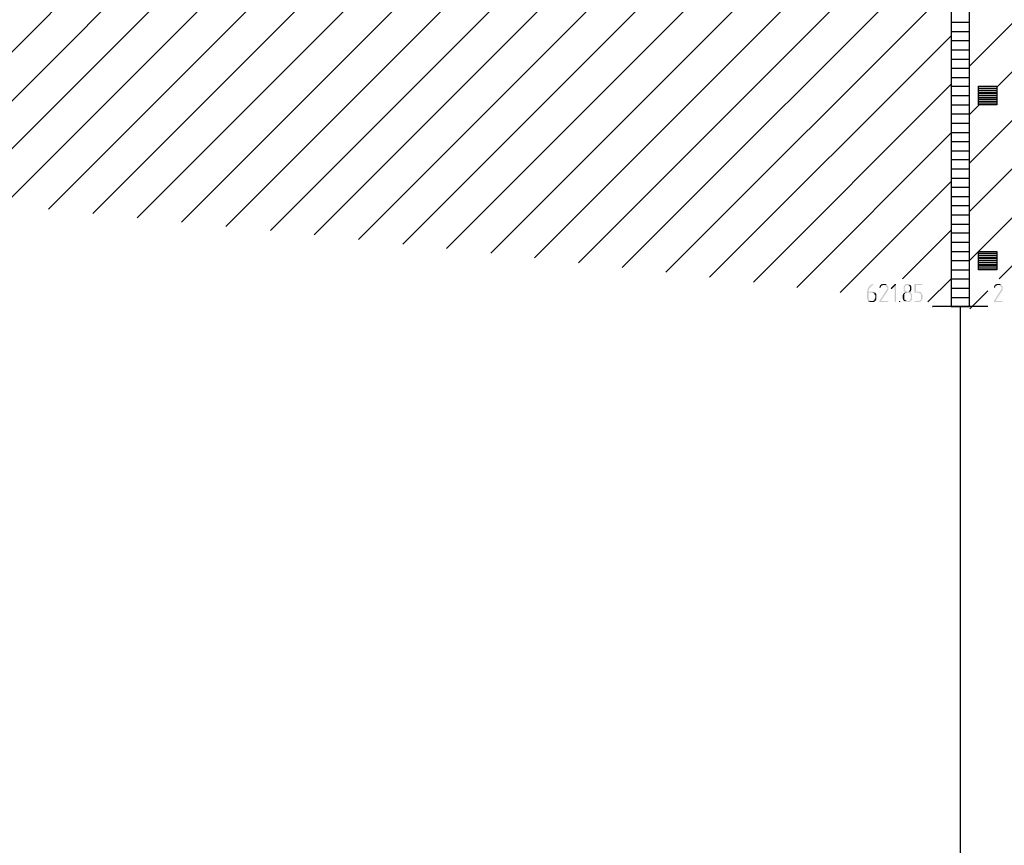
# Model space of a CAD drawing. Header units: millimetres. Extents: x -93479 to 1057970, y -66333 to 172656.
# Tile 119 of 256: x 219229 to 229980, y 21665 to 30674. Entities that reach past the tile are written whole.
import ezdxf

# ---------------------------------------------------------------- set-up
doc = ezdxf.new("R2010")
doc.units = ezdxf.units.MM
doc.layers.add('PDF _Геометрия', color=7, linetype='Continuous')
doc.layers.add('PDF _Сплошная заливка', color=7, linetype='Continuous')

# ---------------------------------------------------------------- blocks, each defined once
blk = doc.blocks.new('геология3')
at = {"layer": 'PDF _Сплошная заливка', "transparency": 33554559}
for points in [[(67.0378, -19.2132), (67.0361, -19.2132), (67.0344, -19.2148), (67.0311, -19.2148), (67.0294, -19.2165), (67.0278, -19.2182), (67.0261, -19.2182), (67.0244, -19.2198), (67.0228, -19.2215), (67.0211, -19.2232), (67.0194, -19.2248), (67.0178, -19.2265), (67.0178, -19.2282), (67.0161, -19.2298), (67.0161, -19.2315), (67.0144, -19.2348), (67.0144, -19.2365), (67.0128, -19.2382), (67.0128, -19.2448), (67.0111, -19.2482), (67.0111, -19.2765), (67.0128, -19.2798), (67.0128, -19.2815), (67.0144, -19.2832), (67.0144, -19.2848), (67.0161, -19.2865), (67.0278, -19.2865), (67.0261, -19.2848), (67.0244, -19.2848), (67.0228, -19.2832), (67.0211, -19.2832), (67.0194, -19.2815), (67.0178, -19.2782), (67.0178, -19.2515), (67.0461, -19.2515), (67.0444, -19.2498), (67.0428, -19.2482), (67.0411, -19.2482), (67.0378, -19.2465), (67.0178, -19.2465), (67.0178, -19.2398), (67.0194, -19.2382), (67.0194, -19.2365), (67.0211, -19.2348), (67.0211, -19.2332), (67.0228, -19.2315), (67.0244, -19.2298), (67.0244, -19.2282), (67.0261, -19.2265), (67.0278, -19.2248), (67.0294, -19.2232), (67.0311, -19.2215), (67.0344, -19.2198), (67.0361, -19.2198), (67.0378, -19.2182), (67.0394, -19.2165), (67.0394, -19.2132)], [(67.0961, -19.2182), (67.0828, -19.2182), (67.0844, -19.2182), (67.0861, -19.2198), (67.0894, -19.2198), (67.0911, -19.2215), (67.0928, -19.2232), (67.0944, -19.2248), (67.0961, -19.2265), (67.0961, -19.2282), (67.0978, -19.2298), (67.0978, -19.2348), (67.0961, -19.2365), (67.0961, -19.2382), (67.0944, -19.2398), (67.0644, -19.2865), (67.0628, -19.2882), (67.0644, -19.2898), (67.0661, -19.2915), (67.1011, -19.2915), (67.1011, -19.2898), (67.1028, -19.2882), (67.1028, -19.2865), (67.0711, -19.2865), (67.0994, -19.2432), (67.1011, -19.2415), (67.1011, -19.2398), (67.1028, -19.2382), (67.1028, -19.2265), (67.1011, -19.2232), (67.0994, -19.2215), (67.0978, -19.2198)], [(67.0828, -19.2132), (67.0778, -19.2132), (67.0761, -19.2148), (67.0728, -19.2148), (67.0711, -19.2165), (67.0694, -19.2165), (67.0694, -19.2182), (67.0678, -19.2198), (67.0661, -19.2232), (67.0644, -19.2248), (67.0644, -19.2265), (67.0644, -19.2298), (67.0694, -19.2298), (67.0694, -19.2282), (67.0711, -19.2265), (67.0711, -19.2232), (67.0728, -19.2215), (67.0744, -19.2215), (67.0778, -19.2198), (67.0794, -19.2182), (67.0961, -19.2182), (67.0944, -19.2165), (67.0928, -19.2148), (67.0911, -19.2148), (67.0894, -19.2132), (67.0844, -19.2132)], [(67.1328, -19.2132), (67.1311, -19.2132), (67.1144, -19.2298), (67.1128, -19.2332), (67.1144, -19.2348), (67.1178, -19.2348), (67.1294, -19.2232), (67.1361, -19.2165), (67.1344, -19.2132)], [(67.1361, -19.2165), (67.1294, -19.2232), (67.1294, -19.2882), (67.1311, -19.2915), (67.1344, -19.2915), (67.1361, -19.2882)], [(67.1844, -19.2132), (67.1794, -19.2132), (67.1778, -19.2148), (67.1761, -19.2148), (67.1744, -19.2165), (67.1728, -19.2182), (67.1711, -19.2198), (67.1694, -19.2215), (67.1694, -19.2232), (67.1678, -19.2248), (67.1678, -19.2398), (67.1694, -19.2415), (67.1694, -19.2432), (67.1711, -19.2448), (67.1728, -19.2465), (67.1728, -19.2482), (67.1744, -19.2482), (67.1728, -19.2498), (67.1711, -19.2515), (67.1878, -19.2515), (67.1894, -19.2532), (67.1928, -19.2532), (67.1944, -19.2548), (67.1961, -19.2548), (67.1978, -19.2565), (67.1978, -19.2615), (67.1994, -19.2632), (67.1994, -19.2748), (67.1978, -19.2765), (67.1978, -19.2798), (67.1961, -19.2815), (67.1961, -19.2832), (67.1944, -19.2848), (67.1911, -19.2848), (67.1894, -19.2865), (67.1694, -19.2865), (67.1711, -19.2882), (67.1728, -19.2898), (67.1761, -19.2898), (67.1778, -19.2915), (67.1928, -19.2915), (67.1944, -19.2898), (67.1961, -19.2898), (67.1978, -19.2882), (67.1994, -19.2865), (67.2011, -19.2848), (67.2028, -19.2832), (67.2028, -19.2815), (67.2044, -19.2798), (67.2044, -19.2582), (67.2028, -19.2565), (67.2028, -19.2548), (67.2011, -19.2548), (67.2011, -19.2532), (67.1994, -19.2515), (67.1978, -19.2498), (67.1961, -19.2482), (67.1978, -19.2465), (67.1828, -19.2465), (67.1811, -19.2448), (67.1778, -19.2448), (67.1761, -19.2432), (67.1761, -19.2415), (67.1744, -19.2398), (67.1744, -19.2382), (67.1728, -19.2348), (67.1728, -19.2298), (67.1744, -19.2282), (67.1744, -19.2248), (67.1761, -19.2232), (67.1761, -19.2215), (67.1794, -19.2198), (67.1811, -19.2198), (67.1828, -19.2182), (67.1961, -19.2182), (67.1944, -19.2165), (67.1928, -19.2148), (67.1911, -19.2148), (67.1894, -19.2132), (67.1861, -19.2132)], [(67.1961, -19.2182), (67.1844, -19.2182), (67.1878, -19.2182), (67.1894, -19.2198), (67.1911, -19.2198), (67.1928, -19.2215), (67.1944, -19.2232), (67.1944, -19.2248), (67.1961, -19.2282), (67.1961, -19.2382), (67.1944, -19.2398), (67.1944, -19.2415), (67.1928, -19.2432), (67.1911, -19.2448), (67.1894, -19.2465), (67.1844, -19.2465), (67.1978, -19.2465), (67.1978, -19.2448), (67.1994, -19.2432), (67.2011, -19.2398), (67.2011, -19.2248), (67.1994, -19.2232), (67.1994, -19.2215), (67.1978, -19.2198)], [(67.2461, -19.2132), (67.2161, -19.2132), (67.2144, -19.2148), (67.2144, -19.2498), (67.2161, -19.2515), (67.2328, -19.2515), (67.2344, -19.2532), (67.2361, -19.2532), (67.2378, -19.2548), (67.2394, -19.2548), (67.2411, -19.2565), (67.2428, -19.2582), (67.2428, -19.2798), (67.2411, -19.2815), (67.2394, -19.2832), (67.2378, -19.2848), (67.2344, -19.2848), (67.2328, -19.2865), (67.2161, -19.2865), (67.2144, -19.2882), (67.2161, -19.2915), (67.2361, -19.2915), (67.2378, -19.2898), (67.2411, -19.2898), (67.2428, -19.2882), (67.2444, -19.2865), (67.2461, -19.2848), (67.2461, -19.2832), (67.2478, -19.2815), (67.2478, -19.2782), (67.2494, -19.2765), (67.2494, -19.2615), (67.2478, -19.2582), (67.2478, -19.2565), (67.2461, -19.2548), (67.2444, -19.2532), (67.2444, -19.2515), (67.2428, -19.2498), (67.2394, -19.2482), (67.2378, -19.2482), (67.2361, -19.2465), (67.2211, -19.2465), (67.2211, -19.2182), (67.2478, -19.2182), (67.2494, -19.2165), (67.2478, -19.2132)], [(67.5878, -19.2182), (67.5744, -19.2182), (67.5761, -19.2182), (67.5778, -19.2198), (67.5811, -19.2198), (67.5828, -19.2215), (67.5844, -19.2232), (67.5861, -19.2248), (67.5878, -19.2265), (67.5878, -19.2282), (67.5894, -19.2298), (67.5894, -19.2348), (67.5878, -19.2365), (67.5878, -19.2382), (67.5861, -19.2398), (67.5561, -19.2865), (67.5544, -19.2882), (67.5561, -19.2898), (67.5578, -19.2915), (67.5928, -19.2915), (67.5928, -19.2898), (67.5944, -19.2882), (67.5944, -19.2865), (67.5628, -19.2865), (67.5911, -19.2432), (67.5928, -19.2415), (67.5928, -19.2398), (67.5944, -19.2382), (67.5944, -19.2265), (67.5928, -19.2232), (67.5911, -19.2215), (67.5894, -19.2198)], [(67.5744, -19.2132), (67.5694, -19.2132), (67.5678, -19.2148), (67.5644, -19.2148), (67.5628, -19.2165), (67.5611, -19.2165), (67.5611, -19.2182), (67.5594, -19.2198), (67.5578, -19.2232), (67.5561, -19.2248), (67.5561, -19.2265), (67.5561, -19.2298), (67.5611, -19.2298), (67.5611, -19.2282), (67.5628, -19.2265), (67.5628, -19.2232), (67.5644, -19.2215), (67.5661, -19.2215), (67.5694, -19.2198), (67.5711, -19.2182), (67.5878, -19.2182), (67.5861, -19.2165), (67.5844, -19.2148), (67.5828, -19.2148), (67.5811, -19.2132), (67.5761, -19.2132)], [(67.0461, -19.2515), (67.0344, -19.2515), (67.0361, -19.2532), (67.0394, -19.2532), (67.0411, -19.2548), (67.0428, -19.2548), (67.0444, -19.2565), (67.0444, -19.2615), (67.0461, -19.2632), (67.0461, -19.2748), (67.0444, -19.2765), (67.0444, -19.2798), (67.0428, -19.2815), (67.0428, -19.2832), (67.0411, -19.2848), (67.0378, -19.2848), (67.0361, -19.2865), (67.0161, -19.2865), (67.0178, -19.2882), (67.0194, -19.2898), (67.0228, -19.2898), (67.0244, -19.2915), (67.0394, -19.2915), (67.0411, -19.2898), (67.0428, -19.2898), (67.0444, -19.2882), (67.0461, -19.2865), (67.0478, -19.2848), (67.0494, -19.2832), (67.0494, -19.2815), (67.0511, -19.2798), (67.0511, -19.2582), (67.0494, -19.2565), (67.0494, -19.2548), (67.0478, -19.2532)], [(67.1511, -19.2865), (67.1494, -19.2865), (67.1478, -19.2882), (67.1494, -19.2915), (67.1528, -19.2915), (67.1528, -19.2898), (67.1544, -19.2882), (67.1528, -19.2865)], [(67.1711, -19.2515), (67.1694, -19.2532), (67.1678, -19.2548), (67.1661, -19.2565), (67.1661, -19.2582), (67.1644, -19.2615), (67.1644, -19.2632), (67.1644, -19.2765), (67.1661, -19.2798), (67.1661, -19.2815), (67.1678, -19.2832), (67.1678, -19.2848), (67.1694, -19.2865), (67.1811, -19.2865), (67.1794, -19.2848), (67.1778, -19.2848), (67.1761, -19.2832), (67.1744, -19.2832), (67.1728, -19.2815), (67.1711, -19.2782), (67.1711, -19.2582), (67.1728, -19.2565), (67.1744, -19.2548), (67.1761, -19.2532), (67.1794, -19.2532), (67.1811, -19.2515), (67.1878, -19.2515)]]:
    blk.add_hatch(color=256, dxfattribs=at).paths.add_polyline_path(points)
at = {"layer": 'PDF _Геометрия', "color": 7, "lineweight": 25}
for points in [[(67.3728, -10.2548), (67.4511, -10.2548), (67.3728, -10.2548), (67.3728, -15.2548), (67.3728, -19.3098), (67.4511, -19.3098), (67.3728, -19.3098), (67.4511, -19.3098), (67.4511, -15.2548), (67.4511, -10.2548)], [(62.7244, -18.8282), (67.3728, -14.1798)], [(62.9178, -18.8448), (67.3728, -14.3898), (67.4511, -14.3898)], [(63.1094, -18.8598), (67.3728, -14.5982)], [(63.3011, -18.8765), (67.3728, -14.8065)], [(63.4944, -18.8932), (67.3728, -15.0148)], [(67.4511, -18.2782), (69.5728, -16.1548), (70.7194, -15.0082)], [(63.6844, -18.9115), (67.3728, -15.2248)], [(63.8744, -18.9298), (67.3728, -15.4332)], [(64.0661, -18.9482), (67.3728, -15.6415)], [(64.2561, -18.9665), (67.3728, -15.8515)], [(67.3728, -19.1132), (67.4511, -19.1132), (70.4078, -16.1548), (70.7194, -15.8432)], [(64.4478, -18.9848), (67.3728, -16.0598)], [(67.5794, -19.1915), (70.6161, -16.1548), (70.7194, -16.0515)], [(67.5694, -18.3682), (69.7761, -16.1598)], [(64.6361, -19.0032), (67.3728, -16.2682)], [(67.4511, -18.6948), (69.8211, -16.3248)], [(67.4511, -18.9032), (70.0178, -16.3365)], [(64.8261, -19.0232), (67.3728, -16.4765), (67.4511, -16.4765)], [(65.0161, -19.0432), (67.3728, -16.6865)], [(65.2044, -19.0615), (67.3728, -16.8948)], [(65.3944, -19.0815), (67.3728, -17.1032)], [(65.5828, -19.1015), (67.3728, -17.3115)]]:
    blk.add_lwpolyline(points, dxfattribs=at)
at = {"layer": 'PDF _Геометрия', "lineweight": 25}
for points in [[(65.7711, -19.1232), (67.3728, -17.5215)], [(65.9594, -19.1432), (67.3728, -17.7298)], [(66.1461, -19.1632), (67.3728, -17.9382)], [(67.3728, -18.0898), (67.4511, -18.0898)], [(66.3344, -19.1848), (67.3728, -18.1482)], [(67.3728, -18.1298), (67.4511, -18.1298)], [(67.3728, -18.1682), (67.4511, -18.1682)], [(67.3728, -18.2082), (67.4511, -18.2082)], [(67.3728, -18.2482), (67.4511, -18.2482)], [(67.3728, -18.2865), (67.4511, -18.2865)], [(66.5228, -19.2065), (67.3728, -18.3565)], [(67.3728, -18.3265), (67.4511, -18.3265)], [(67.3728, -18.3648), (67.4511, -18.3648)], [(67.4894, -18.3732), (67.5694, -18.3732)], [(67.4894, -18.3815), (67.5694, -18.3815)], [(67.4894, -18.3898), (67.5694, -18.3898)], [(67.4894, -18.3965), (67.5694, -18.3965)], [(67.3728, -18.4048), (67.4511, -18.4048)], [(67.3728, -18.4448), (67.4511, -18.4448)], [(67.4511, -18.4865), (67.4928, -18.4448)], [(67.4894, -18.4048), (67.5694, -18.4048)], [(67.4894, -18.4132), (67.5694, -18.4132)], [(67.4894, -18.4198), (67.5694, -18.4198)], [(67.4894, -18.4282), (67.5694, -18.4282)], [(67.4894, -18.4365), (67.5694, -18.4365)], [(67.3728, -18.4832), (67.4511, -18.4832)], [(67.3728, -18.5232), (67.4511, -18.5232)], [(66.7094, -19.2282), (67.3728, -18.5648)], [(67.3728, -18.5632), (67.4511, -18.5632)], [(67.3728, -18.6015), (67.4511, -18.6015)], [(67.3728, -18.6415), (67.4511, -18.6415)], [(67.3728, -18.6798), (67.4511, -18.6798)], [(67.3728, -18.7198), (67.4511, -18.7198)], [(66.8961, -19.2498), (67.3728, -18.7732)], [(67.3728, -18.7598), (67.4511, -18.7598)], [(67.3728, -18.7982), (67.4511, -18.7982)], [(67.3728, -18.8382), (67.4511, -18.8382)], [(67.3728, -18.8765), (67.4511, -18.8765)], [(67.3728, -18.9165), (67.4511, -18.9165)], [(67.1628, -19.1915), (67.3728, -18.9832)], [(67.3728, -18.9565), (67.4511, -18.9565)], [(67.3728, -18.9948), (67.4511, -18.9948)], [(67.3728, -19.0348), (67.4511, -19.0348)], [(67.3728, -19.0748), (67.4511, -19.0748)], [(67.4894, -19.0815), (67.5694, -19.0815)], [(67.4894, -19.0898), (67.5694, -19.0898)], [(67.4894, -19.0982), (67.5694, -19.0982)], [(67.4894, -19.1048), (67.5694, -19.1048)], [(67.4894, -19.1132), (67.5694, -19.1132)], [(67.4894, -19.1215), (67.5694, -19.1215)], [(67.3728, -19.1532), (67.4511, -19.1532)], [(67.4894, -19.1298), (67.5694, -19.1298)], [(67.4894, -19.1365), (67.5694, -19.1365)], [(67.4894, -19.1448), (67.5694, -19.1448)], [(67.2728, -19.2898), (67.3728, -19.1915), (67.4511, -19.1915)], [(67.3728, -19.2315), (67.4511, -19.2315)], [(67.4528, -19.3198), (67.5294, -19.2432)], [(67.3728, -19.2715), (67.4511, -19.2715)], [(67.5294, -19.3098), (67.4111, -19.3098), (67.4128, -19.3098), (67.4111, -19.3098), (67.2928, -19.3098), (67.2944, -19.3098)], [(67.4111, -19.3148), (67.4111, -22.2665)]]:
    blk.add_lwpolyline(points, dxfattribs=at)
for points in [[(67.4894, -18.4448), (67.4894, -18.3648), (67.5694, -18.3648), (67.5694, -18.4448)], [(67.4894, -19.1532), (67.4894, -19.0748), (67.5694, -19.0748), (67.5694, -19.1532)]]:
    blk.add_lwpolyline(points, close=True, dxfattribs=at)

msp = doc.modelspace()

# ---------------------------------------------------------------- block references
at = {"color": 7, "xscale": 2541.29606099, "yscale": 2541.29606099, "zscale": 2541.29606099}
msp.add_blockref('геология3', (58186.8, 76618), dxfattribs=at)

doc.saveas('drawing.dxf')
